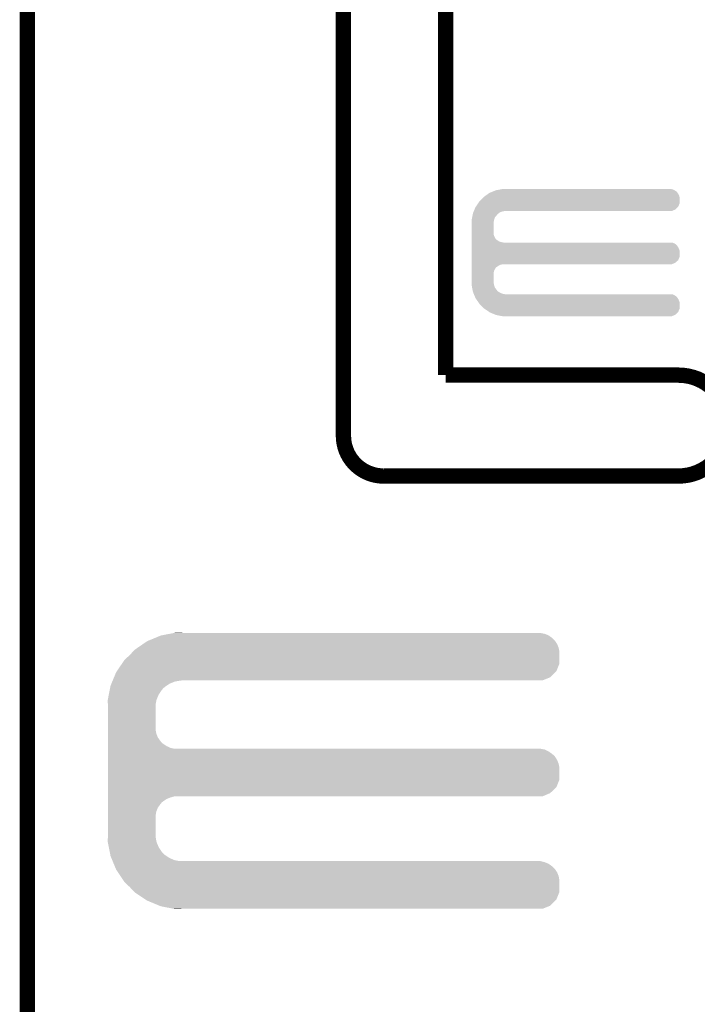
# Model space of a CAD drawing. Extents: x -1.3 to 24.2, y -3.9 to 39.2.
# Tile 36 of 53: x -1.3 to 5.4, y 19.2 to 28.9. Entities that reach past the tile are written whole.
import ezdxf

# ---------------------------------------------------------------- set-up
doc = ezdxf.new("R2010")
doc.units = 0
doc.layers.add('SMART_DOF_6_CLICK_V100_GKO', color=5, linetype='CONTINUOUS')
doc.layers.add('SMART_DOF_6_CLICK_V100_GTO', color=14, linetype='CONTINUOUS')

msp = doc.modelspace()

# ---------------------------------------------------------------- linework, layer by layer
at = {"layer": 'SMART_DOF_6_CLICK_V100_GKO', "const_width": 0.1524}
for points in [[(1.8669, 24.79294), (1.8669, 39.11092)], [(2.8829, 25.39492), (2.8829, 37.96792)], [(-1.27, -3.81), (-1.27, 36.83)], [(2.8829, 25.39492), (5.19176, 25.39492)], [(2.26822, 24.39416), (5.19176, 24.39416)]]:
    msp.add_lwpolyline(points, dxfattribs=at)
for points in [[(5.19176, 24.39416, 1), (5.19176, 25.39492)], [(1.8669, 24.79294, 0.4160804), (2.26822, 24.39416)]]:
    msp.add_lwpolyline(points, format="xyb", dxfattribs=at)
at = {"layer": 'SMART_DOF_6_CLICK_V100_GTO'}
for points in [[(3.215642, 27.117042), (3.251198, 27.152598), (5.204458, 27.117042), (5.20446, 27.152598)], [(3.251198, 27.152598), (3.2639, 27.1653), (5.20446, 27.152598), (5.201286, 27.1653)], [(3.2639, 27.1653), (3.274564, 27.172918), (5.201286, 27.1653), (5.19938, 27.172918)], [(3.274564, 27.172918), (3.29946, 27.190702), (5.19938, 27.172918), (5.19176, 27.190702)], [(3.29946, 27.190702), (3.317238, 27.2034), (5.19176, 27.190702), (5.183296, 27.2034)], [(3.317238, 27.2034), (3.342634, 27.213558), (5.183296, 27.2034), (5.176522, 27.213558)], [(3.342634, 27.213558), (3.380736, 27.228798), (5.176522, 27.213558), (5.153662, 27.228798)], [(3.380736, 27.228798), (3.380742, 27.2288), (5.153662, 27.228798), (5.153658, 27.2288)], [(3.380742, 27.2288), (3.420354, 27.236418), (5.153658, 27.2288), (5.135882, 27.236418)], [(3.420354, 27.236418), (3.446782, 27.2415), (5.135882, 27.236418), (5.115562, 27.2415)], [(3.168014, 27.038298), (3.177542, 27.061162), (5.161276, 27.038298), (5.184138, 27.061162)], [(3.177542, 27.061162), (3.181004, 27.066242), (5.184138, 27.061162), (5.189218, 27.066242)], [(3.181004, 27.066242), (3.205246, 27.101796), (5.189218, 27.066242), (5.204458, 27.101796)], [(3.205246, 27.101796), (3.215642, 27.117042), (5.204458, 27.101796), (5.204458, 27.117042)], [(3.139926, 26.936698), (3.144324, 26.959556), (3.36296, 26.936698), (3.37058, 26.959556)], [(3.144324, 26.959556), (3.147744, 26.97734), (3.37058, 26.959556), (3.38582, 26.97734)], [(3.147744, 26.97734), (3.149698, 26.987498), (3.38582, 26.97734), (3.39344, 26.987498)], [(3.149698, 26.987498), (3.151164, 26.995118), (3.39344, 26.987498), (3.40106, 26.995118)], [(3.151164, 26.995118), (3.152142, 27.000202), (3.40106, 26.995118), (3.407836, 27.000202)], [(3.152142, 27.000202), (3.156372, 27.010358), (3.407836, 27.000202), (3.421378, 27.010358)], [(3.156372, 27.010358), (3.159548, 27.017978), (3.421378, 27.010358), (3.44424, 27.017978)], [(3.159548, 27.017978), (3.161666, 27.02306), (3.44424, 27.017978), (3.469638, 27.02306)], [(3.161666, 27.02306), (3.168014, 27.038298), (5.125716, 27.02306), (5.161276, 27.038298)], [(3.13944, 26.934162), (3.139926, 26.936698), (3.362452, 26.934162), (3.36296, 26.936698)], [(3.13944, 26.911298), (3.13944, 26.934162), (3.35788, 26.911298), (3.362452, 26.934162)], [(3.13944, 26.79954), (3.13944, 26.911298), (3.35788, 26.79954), (3.35788, 26.911298)], [(3.13944, 26.779218), (3.13944, 26.79954), (3.360422, 26.779218), (3.35788, 26.79954)], [(3.13944, 26.763982), (3.13944, 26.779218), (3.36804, 26.763982), (3.360422, 26.779218)], [(3.13944, 26.746202), (3.13944, 26.763982), (3.378202, 26.746202), (3.36804, 26.763982)], [(3.13944, 26.73858), (3.13944, 26.746202), (3.38582, 26.73858), (3.378202, 26.746202)], [(3.13944, 26.72334), (3.13944, 26.73858), (3.408678, 26.72334), (3.38582, 26.73858)], [(3.13944, 26.71572), (3.13944, 26.72334), (3.426464, 26.71572), (3.408678, 26.72334)], [(3.13944, 26.71318), (3.13944, 26.71572), (3.44424, 26.71318), (3.426464, 26.71572)], [(3.13944, 26.71064), (3.13944, 26.71318), (3.454402, 26.71064), (3.44424, 26.71318)], [(3.13944, 26.708098), (3.13944, 26.71064), (5.135882, 26.708098), (5.11556, 26.71064)], [(3.13944, 26.700478), (3.13944, 26.708098), (5.153662, 26.700478), (5.135882, 26.708098)], [(3.13944, 26.690318), (3.13944, 26.700478), (5.168902, 26.690318), (5.153662, 26.700478)], [(3.13944, 26.6827), (3.13944, 26.690318), (5.17652, 26.6827), (5.168902, 26.690318)], [(3.13944, 26.659842), (3.13944, 26.6827), (5.19176, 26.659842), (5.17652, 26.6827)], [(3.13944, 26.64206), (3.13944, 26.659842), (5.199382, 26.64206), (5.19176, 26.659842)], [(3.13944, 26.624278), (3.13944, 26.64206), (5.20446, 26.624278), (5.199382, 26.64206)], [(3.13944, 26.570936), (3.13944, 26.624278), (5.204458, 26.570936), (5.20446, 26.624278)], [(3.13944, 26.535382), (3.13944, 26.570936), (5.189218, 26.535382), (5.204458, 26.570936)], [(3.13944, 26.50998), (3.13944, 26.535382), (5.161278, 26.50998), (5.189218, 26.535382)], [(3.13944, 26.49474), (3.13944, 26.50998), (5.125716, 26.49474), (5.161278, 26.50998)], [(3.13944, 26.48966), (3.13944, 26.49474), (3.426458, 26.48966), (3.444236, 26.49474)], [(3.13944, 26.482038), (3.13944, 26.48966), (3.408678, 26.482038), (3.426458, 26.48966)], [(3.13944, 26.466798), (3.13944, 26.482038), (3.385818, 26.466798), (3.408678, 26.482038)], [(3.13944, 26.45918), (3.13944, 26.466798), (3.3782, 26.45918), (3.385818, 26.466798)], [(3.13944, 26.443942), (3.13944, 26.45918), (3.36804, 26.443942), (3.3782, 26.45918)], [(3.13944, 26.426156), (3.13944, 26.443942), (3.36042, 26.426156), (3.36804, 26.443942)], [(3.13944, 26.405838), (3.13944, 26.426156), (3.35788, 26.405838), (3.36042, 26.426156)], [(3.13944, 26.309318), (3.13944, 26.405838), (3.35788, 26.309318), (3.35788, 26.405838)], [(3.13944, 26.286458), (3.13944, 26.309318), (3.362454, 26.286458), (3.35788, 26.309318)], [(3.13993, 26.283918), (3.13944, 26.286458), (3.362962, 26.283918), (3.362454, 26.286458)], [(3.143838, 26.263598), (3.13993, 26.283918), (3.370582, 26.263598), (3.362962, 26.283918)], [(3.149698, 26.23312), (3.143838, 26.263598), (3.393442, 26.23312), (3.370582, 26.263598)], [(3.151164, 26.2255), (3.149698, 26.23312), (3.401062, 26.2255), (3.393442, 26.23312)], [(3.15214, 26.220422), (3.151164, 26.2255), (3.409188, 26.220422), (3.401062, 26.2255)], [(3.155316, 26.2128), (3.15214, 26.220422), (3.421382, 26.2128), (3.409188, 26.220422)], [(3.15955, 26.20264), (3.155316, 26.2128), (3.444242, 26.20264), (3.421382, 26.2128)], [(3.161666, 26.19756), (3.15955, 26.20264), (3.469642, 26.19756), (3.444242, 26.20264)], [(3.162726, 26.195018), (3.161666, 26.19756), (5.135882, 26.195018), (5.11556, 26.19756)], [(3.1659, 26.187398), (3.162726, 26.195018), (5.153662, 26.187398), (5.135882, 26.195018)], [(3.170134, 26.177238), (3.1659, 26.187398), (5.168902, 26.177238), (5.153662, 26.187398)], [(3.173308, 26.16962), (3.170134, 26.177238), (5.17652, 26.16962), (5.168902, 26.177238)], [(3.17754, 26.159458), (3.173308, 26.16962), (5.183296, 26.159458), (5.17652, 26.16962)], [(3.186198, 26.146762), (3.17754, 26.159458), (5.19176, 26.146762), (5.183296, 26.159458)], [(3.198322, 26.12898), (3.186198, 26.146762), (5.199382, 26.12898), (5.19176, 26.146762)], [(3.210446, 26.111198), (3.198322, 26.12898), (5.20446, 26.111198), (5.199382, 26.12898)], [(3.21564, 26.10358), (3.210446, 26.111198), (5.204458, 26.10358), (5.20446, 26.111198)], [(3.261364, 26.057856), (3.21564, 26.10358), (5.204458, 26.057856), (5.204458, 26.10358)], [(3.263898, 26.055322), (3.261364, 26.057856), (5.20337, 26.055322), (5.204458, 26.057856)], [(3.312328, 26.022302), (3.263898, 26.055322), (5.189218, 26.022302), (5.20337, 26.055322)], [(3.319778, 26.017222), (3.312328, 26.022302), (5.184138, 26.017222), (5.189218, 26.022302)], [(3.374652, 25.994358), (3.319778, 26.017222), (5.161276, 25.994358), (5.184138, 26.017222)], [(3.380738, 25.991822), (3.374652, 25.994358), (5.155356, 25.991822), (5.161276, 25.994358)], [(3.446778, 25.97912), (3.380738, 25.991822), (5.125716, 25.97912), (5.155356, 25.991822)], [(-0.081282, 22.75586), (-0.069044, 22.76094), (3.968458, 22.75586), (3.96494, 22.76094)], [(-0.069044, 22.76094), (0.004382, 22.791418), (3.96494, 22.76094), (3.934462, 22.791418)], [(0.004382, 22.791418), (0.053342, 22.81174), (3.934462, 22.791418), (3.905108, 22.81174)], [(0.053342, 22.81174), (0.066262, 22.814278), (3.905108, 22.81174), (3.901442, 22.814278)], [(0.066262, 22.814278), (0.143848, 22.829518), (3.901442, 22.814278), (3.863342, 22.829518)], [(0.143848, 22.829518), (0.18265, 22.83714), (3.863342, 22.829518), (3.822702, 22.83714)], [(0.18265, 22.83714), (0.195458, 22.839656), (0.269264, 22.83714), (0.26924, 22.839656)], [(0.195458, 22.839656), (0.195582, 22.83968), (0.26924, 22.839656), (0.195582, 22.83968)], [(-0.224974, 22.649178), (-0.203198, 22.67204), (4.01066, 22.649178), (4.006374, 22.67204)], [(-0.203198, 22.67204), (-0.17734, 22.689818), (4.006374, 22.67204), (4.00304, 22.689818)], [(-0.17734, 22.689818), (-0.121918, 22.727922), (4.00304, 22.689818), (3.9878, 22.727922)], [(-0.121918, 22.727922), (-0.081282, 22.75586), (3.9878, 22.727922), (3.968458, 22.75586)], [(-0.329824, 22.534876), (-0.307338, 22.5679), (4.010658, 22.534876), (4.010658, 22.5679)], [(-0.307338, 22.5679), (-0.254, 22.6187), (4.010658, 22.5679), (4.010658, 22.6187)], [(-0.254, 22.6187), (-0.224974, 22.649178), (4.010658, 22.6187), (4.01066, 22.649178)], [(-0.381702, 22.458682), (-0.329824, 22.534876), (3.980176, 22.458682), (4.010658, 22.534876)], [(-0.423414, 22.3647), (-0.422358, 22.36724), (0.24384, 22.3647), (0.26924, 22.36724)], [(-0.422358, 22.36724), (-0.409706, 22.39772), (3.843016, 22.36724), (3.919216, 22.39772)], [(-0.409706, 22.39772), (-0.388618, 22.448522), (3.919216, 22.39772), (3.970016, 22.448522)], [(-0.388618, 22.448522), (-0.381702, 22.458682), (3.970016, 22.448522), (3.980176, 22.458682)], [(-0.461962, 22.225002), (-0.453482, 22.268178), (0.03302, 22.225002), (0.06096, 22.268178)], [(-0.453482, 22.268178), (-0.44949, 22.2885), (0.06096, 22.268178), (0.078738, 22.2885)], [(-0.44949, 22.2885), (-0.445996, 22.30628), (0.078738, 22.2885), (0.099058, 22.30628)], [(-0.445996, 22.30628), (-0.444498, 22.313902), (0.099058, 22.30628), (0.110838, 22.313902)], [(-0.444498, 22.313902), (-0.436066, 22.334218), (0.110838, 22.313902), (0.14224, 22.334218)], [(-0.436066, 22.334218), (-0.427632, 22.354538), (0.14224, 22.334218), (0.190498, 22.354538)], [(-0.427632, 22.354538), (-0.423414, 22.3647), (0.190498, 22.354538), (0.24384, 22.3647)], [(-0.47244, 22.171662), (-0.471444, 22.176738), (0.011684, 22.171662), (0.0127, 22.176738)], [(-0.470862, 22.125938), (-0.47244, 22.171662), (0.00254, 22.125938), (0.011684, 22.171662)], [(-0.471444, 22.176738), (-0.461962, 22.225002), (0.0127, 22.176738), (0.03302, 22.225002)], [(-0.4699, 22.098), (-0.470862, 22.125938), (0.00254, 22.098), (0.00254, 22.125938)], [(-0.4699, 21.879558), (-0.4699, 22.098), (0.00254, 21.879558), (0.00254, 22.098)], [(-0.4699, 21.838918), (-0.4699, 21.879558), (0.010162, 21.838918), (0.00254, 21.879558)], [(-0.4699, 21.800818), (-0.4699, 21.838918), (0.025402, 21.800818), (0.010162, 21.838918)], [(-0.4699, 21.76526), (-0.4699, 21.800818), (0.0508, 21.76526), (0.025402, 21.800818)], [(-0.4699, 21.750018), (-0.4699, 21.76526), (0.063502, 21.750018), (0.0508, 21.76526)], [(-0.4699, 21.73732), (-0.4699, 21.750018), (0.078742, 21.73732), (0.063502, 21.750018)], [(-0.4699, 21.71446), (-0.4699, 21.73732), (0.114302, 21.71446), (0.078742, 21.73732)], [(-0.4699, 21.69668), (-0.4699, 21.71446), (0.152402, 21.69668), (0.114302, 21.71446)], [(-0.4699, 21.68906), (-0.4699, 21.69668), (0.190502, 21.68906), (0.152402, 21.69668)], [(-0.4699, 21.681438), (-0.4699, 21.68906), (3.863342, 21.681438), (3.822702, 21.68906)], [(-0.4699, 21.663658), (-0.4699, 21.681438), (3.901442, 21.663658), (3.863342, 21.681438)], [(-0.4699, 21.6408), (-0.4699, 21.663658), (3.93446, 21.6408), (3.901442, 21.663658)], [(-0.4699, 21.628102), (-0.4699, 21.6408), (3.949698, 21.628102), (3.93446, 21.6408)], [(-0.4699, 21.612858), (-0.4699, 21.628102), (3.96494, 21.612858), (3.949698, 21.628102)], [(-0.4699, 21.577302), (-0.4699, 21.612858), (3.9878, 21.577302), (3.96494, 21.612858)], [(-0.4699, 21.539198), (-0.4699, 21.577302), (4.00304, 21.539198), (3.9878, 21.577302)], [(-0.4699, 21.498558), (-0.4699, 21.539198), (4.01066, 21.498558), (4.00304, 21.539198)], [(-0.4699, 21.384256), (-0.4699, 21.498558), (4.010658, 21.384256), (4.01066, 21.498558)], [(-0.4699, 21.308062), (-0.4699, 21.384256), (3.980178, 21.308062), (4.010658, 21.384256)], [(-0.4699, 21.249638), (-0.4699, 21.308062), (3.919216, 21.249638), (3.980178, 21.308062)], [(-0.4699, 21.21662), (-0.4699, 21.249638), (3.843016, 21.21662), (3.919216, 21.249638)], [(-0.4699, 21.206458), (-0.4699, 21.21662), (0.152398, 21.206458), (0.190496, 21.21662)], [(-0.4699, 21.191218), (-0.4699, 21.206458), (0.1143, 21.191218), (0.152398, 21.206458)], [(-0.4699, 21.16836), (-0.4699, 21.191218), (0.07874, 21.16836), (0.1143, 21.191218)], [(-0.4699, 21.155658), (-0.4699, 21.16836), (0.063498, 21.155658), (0.07874, 21.16836)], [(-0.4699, 21.14042), (-0.4699, 21.155658), (0.0508, 21.14042), (0.063498, 21.155658)], [(-0.4699, 21.104862), (-0.4699, 21.14042), (0.0254, 21.104862), (0.0508, 21.14042)], [(-0.4699, 21.066758), (-0.4699, 21.104862), (0.01016, 21.066758), (0.0254, 21.104862)], [(-0.4699, 21.026118), (-0.4699, 21.066758), (0.00254, 21.026118), (0.01016, 21.066758)], [(-0.4699, 20.8407), (-0.4699, 21.026118), (0.00254, 20.8407), (0.00254, 21.026118)], [(-0.47244, 20.767042), (-0.470776, 20.815298), (0.011734, 20.767042), (0.00254, 20.815298)], [(-0.470776, 20.815298), (-0.4699, 20.8407), (0.00254, 20.815298), (0.00254, 20.8407)], [(-0.47144, 20.761958), (-0.47244, 20.767042), (0.012702, 20.761958), (0.011734, 20.767042)], [(-0.461962, 20.7137), (-0.47144, 20.761958), (0.033022, 20.7137), (0.012702, 20.761958)], [(-0.453478, 20.670518), (-0.461962, 20.7137), (0.06096, 20.670518), (0.033022, 20.7137)], [(-0.449488, 20.650198), (-0.453478, 20.670518), (0.07874, 20.650198), (0.06096, 20.670518)], [(-0.445996, 20.63242), (-0.449488, 20.650198), (0.099062, 20.63242), (0.07874, 20.650198)], [(-0.4445, 20.624802), (-0.445996, 20.63242), (0.110836, 20.624802), (0.099062, 20.63242)], [(-0.436064, 20.60448), (-0.4445, 20.624802), (0.142238, 20.60448), (0.110836, 20.624802)], [(-0.42763, 20.58416), (-0.436064, 20.60448), (0.190502, 20.58416), (0.142238, 20.60448)], [(-0.423412, 20.574), (-0.42763, 20.58416), (0.243842, 20.574), (0.190502, 20.58416)], [(-0.419194, 20.563838), (-0.423412, 20.574), (3.863342, 20.563838), (3.822702, 20.574)], [(-0.412868, 20.548598), (-0.419194, 20.563838), (3.901442, 20.548598), (3.863342, 20.563838)], [(-0.40338, 20.525738), (-0.412868, 20.548598), (3.934462, 20.525738), (3.901442, 20.548598)], [(-0.397054, 20.5105), (-0.40338, 20.525738), (3.9497, 20.5105), (3.934462, 20.525738)], [(-0.391782, 20.497796), (-0.397054, 20.5105), (3.96494, 20.497796), (3.9497, 20.5105)], [(-0.38862, 20.490178), (-0.391782, 20.497796), (3.96984, 20.490178), (3.96494, 20.497796)], [(-0.369994, 20.462242), (-0.38862, 20.490178), (3.9878, 20.462242), (3.96984, 20.490178)], [(-0.344592, 20.424138), (-0.369994, 20.462242), (4.00304, 20.424138), (3.9878, 20.462242)], [(-0.317498, 20.383498), (-0.344592, 20.424138), (4.01066, 20.383498), (4.00304, 20.424138)], [(-0.30734, 20.36826), (-0.317498, 20.383498), (4.010658, 20.36826), (4.01066, 20.383498)], [(-0.254, 20.31746), (-0.30734, 20.36826), (4.010658, 20.31746), (4.010658, 20.36826)], [(-0.208034, 20.269196), (-0.254, 20.31746), (4.010658, 20.269196), (4.010658, 20.31746)], [(-0.203202, 20.264122), (-0.208034, 20.269196), (4.008628, 20.264122), (4.010658, 20.269196)], [(-0.096522, 20.193002), (-0.203202, 20.264122), (3.980176, 20.193002), (4.008628, 20.264122)], [(-0.081282, 20.182842), (-0.096522, 20.193002), (3.970016, 20.182842), (3.980176, 20.193002)], [(0.041106, 20.13204), (-0.081282, 20.182842), (3.919216, 20.13204), (3.970016, 20.182842)], [(0.053338, 20.126962), (0.041106, 20.13204), (3.90652, 20.126962), (3.919216, 20.13204)], [(0.18265, 20.10156), (0.053338, 20.126962), (3.843016, 20.10156), (3.90652, 20.126962)], [(0.195578, 20.09902), (0.18265, 20.10156), (0.195578, 20.09902), (0.26924, 20.10156)]]:
    msp.add_solid(points, dxfattribs=at)

doc.saveas('drawing.dxf')
